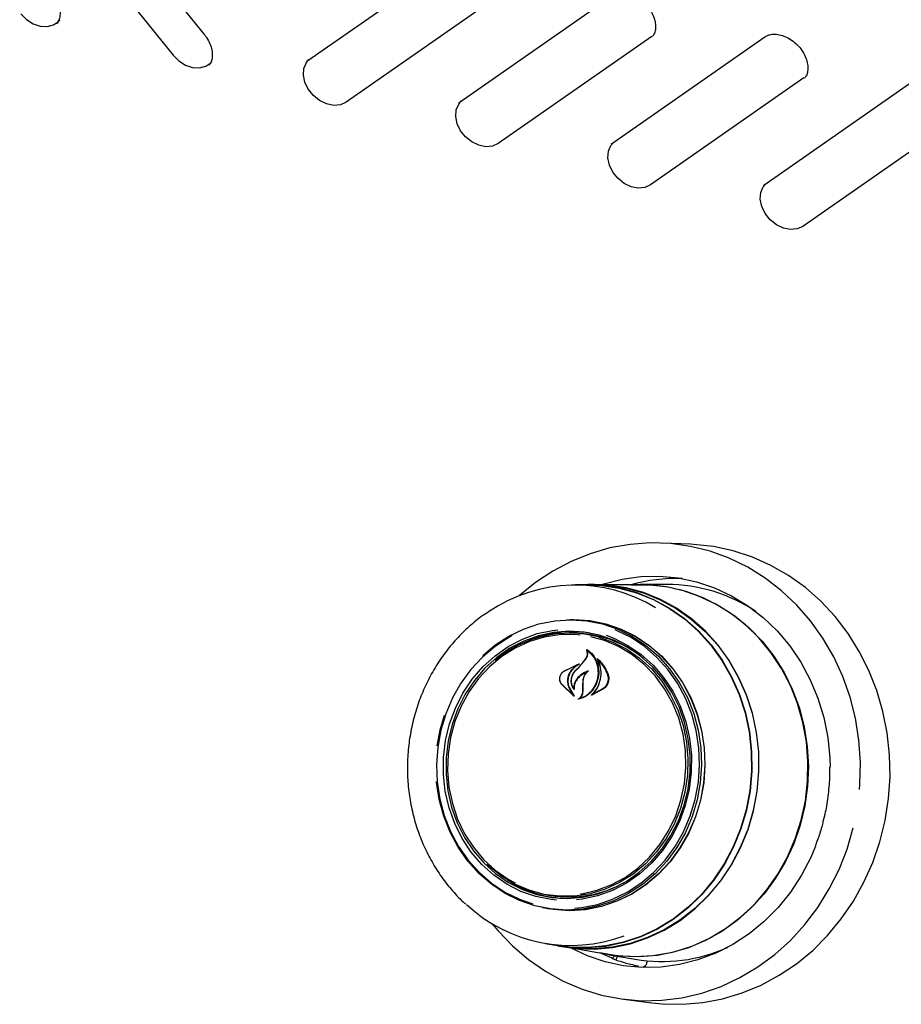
# Model space of a CAD drawing. Header units: inches. Extents: x 35 to 165, y 14 to 115.
# Tile 37 of 48: x 131.91 to 136.29, y 84.91 to 89.81. Entities that reach past the tile are written whole.
import ezdxf

# ---------------------------------------------------------------- set-up
doc = ezdxf.new("R2010")
doc.units = ezdxf.units.IN
doc.header["$LTSCALE"] = 12
doc.header["$MEASUREMENT"] = 0

msp = doc.modelspace()

# ---------------------------------------------------------------- linework, layer by layer
at = {"color": 7, "linetype": 'Continuous', "lineweight": 25}
for p, q in [((132.0645, 90.6783), (132.8267, 89.7324)), ((131.9082, 90.577), (132.6704, 89.6312)), ((133.3358, 89.6021), (134.098, 90.1336)), ((134.2923, 89.9291), (133.5301, 89.3975)), ((134.0927, 89.3964), (134.8548, 89.928)), ((132.0928, 89.7875), (132.095, 89.7905)), ((135.0491, 89.7234), (134.2869, 89.1918)), ((134.8495, 89.1907), (135.6117, 89.7223)), ((133.3338, 89.6006), (133.3358, 89.6021)), ((132.8496, 89.5818), (132.8518, 89.5848)), ((135.806, 89.5177), (135.0438, 88.9861)), ((135.6063, 88.985), (136.3685, 89.5166)), ((134.0906, 89.3949), (134.0927, 89.3964)), ((136.5628, 89.312), (135.8006, 88.7804)), ((134.8474, 89.1892), (134.8495, 89.1907)), ((135.6043, 88.9835), (135.6063, 88.985)), ((135.2422, 87.2006), (135.1002, 87.2065)), ((134.7319, 86.9981), (134.6694, 86.998)), ((134.7647, 86.9999), (134.732, 86.9998)), ((134.992, 86.9987), (134.7644, 86.9983)), ((135.1248, 87.0006), (134.9922, 87.0004)), ((134.6601, 86.8255), (134.6454, 86.8255)), ((134.6552, 86.7589), (134.6382, 86.7588)), ((134.7309, 86.6733), (134.7276, 86.6736)), ((134.703, 86.6075), (134.7237, 86.6343)), ((134.7041, 86.6084), (134.7251, 86.6349)), ((134.7846, 86.6252), (134.7819, 86.6255)), ((134.6116, 86.5687), (134.6763, 86.6012)), ((134.6121, 86.5698), (134.6887, 86.6057)), ((134.6768, 86.5999), (134.6497, 86.5751)), ((134.6689, 86.5699), (134.703, 86.6075)), ((134.6784, 86.6011), (134.6766, 86.6013)), ((134.7072, 86.4989), (134.7081, 86.5233)), ((134.7082, 86.4991), (134.7088, 86.5233)), ((134.6621, 86.4452), (134.5989, 86.5075)), ((134.658, 86.4499), (134.5997, 86.5085)), ((134.6381, 86.4887), (134.6589, 86.451)), ((134.6394, 86.4895), (134.6631, 86.4463)), ((134.6615, 86.4839), (134.6615, 86.4839)), ((134.7068, 86.4696), (134.7072, 86.4989)), ((134.7082, 86.4696), (134.7082, 86.4991)), ((134.8101, 86.4821), (134.7513, 86.4511)), ((134.8086, 86.4833), (134.7572, 86.4548)), ((134.7569, 86.4547), (134.757, 86.4547)), ((133.998, 86.2774), (134.0196, 86.3511)), ((133.9832, 86.1978), (133.998, 86.2774)), ((135.9048, 85.8399), (135.9004, 85.8221)), ((134.5284, 85.4579), (134.5452, 85.4551)), ((134.5243, 85.391), (134.5388, 85.3885)), ((134.5191, 85.2169), (134.5808, 85.2063)), ((134.5805, 85.2046), (134.6128, 85.1991)), ((134.6128, 85.2007), (134.837, 85.1622)), ((134.8533, 85.1432), (134.7912, 85.1698)), ((134.8369, 85.1605), (134.9676, 85.138)), ((134.8533, 85.1432), (134.853, 85.1432)), ((135.0081, 85.1011), (135.0086, 85.101)), ((135.0369, 85.0968), (135.0086, 85.101)), ((135.027, 85.1302), (135.0252, 85.1226)), ((134.9089, 84.9392), (135.0499, 84.9212))]:
    msp.add_line(p, q, dxfattribs=at)
at = {"color": 7, "linetype": 'Continuous', "lineweight": 25, "flags": 128}
for points in [[(131.9135, 89.8369), (131.9419, 89.8086), (131.975, 89.7876), (132.0103, 89.7755), (132.0449, 89.7734), (132.076, 89.7814), (132.101, 89.7989), (132.1069, 89.8056)], [(132.6704, 89.6312), (132.6987, 89.6029), (132.7319, 89.5819), (132.7672, 89.5699), (132.8018, 89.5677), (132.8328, 89.5757), (132.8579, 89.5932), (132.8638, 89.6)], [(133.5301, 89.3975), (133.5018, 89.3846), (133.4686, 89.3817), (133.4333, 89.3888), (133.3987, 89.4055), (133.3676, 89.4304), (133.3426, 89.4615), (133.3256, 89.4962), (133.3181, 89.5318), (133.3206, 89.5653), (133.333, 89.5941), (133.3459, 89.6091)], [(134.2869, 89.1918), (134.2586, 89.179), (134.2254, 89.176), (134.1901, 89.1831), (134.1555, 89.1998), (134.1245, 89.2247), (134.0994, 89.2558), (134.0825, 89.2905), (134.0749, 89.3261), (134.0775, 89.3596), (134.0898, 89.3884), (134.1027, 89.4034)], [(135.0438, 88.9861), (135.0154, 88.9733), (134.9823, 88.9703), (134.947, 88.9774), (134.9124, 88.9941), (134.8813, 89.019), (134.8563, 89.0501), (134.8393, 89.0848), (134.8318, 89.1204), (134.8343, 89.1539), (134.8467, 89.1827), (134.8596, 89.1977)], [(135.8006, 88.7804), (135.7723, 88.7676), (135.7391, 88.7646), (135.7038, 88.7717), (135.6692, 88.7884), (135.6382, 88.8133), (135.6131, 88.8444), (135.5962, 88.8791), (135.5886, 88.9147), (135.5912, 88.9482), (135.6035, 88.977), (135.6164, 88.9921)], [(136.0823, 85.9818), (136.0843, 86.008), (136.0864, 86.118), (136.0787, 86.2275), (136.0614, 86.3355), (136.0347, 86.441), (135.9987, 86.5431), (135.9537, 86.6407), (135.9004, 86.733), (135.839, 86.8191), (135.7702, 86.8983), (135.6947, 86.9696), (135.613, 87.0326), (135.5261, 87.0866), (135.4347, 87.131), (135.3397, 87.1656), (135.2419, 87.1899), (135.1423, 87.2038), (135.0418, 87.2071), (134.9413, 87.1997), (134.8417, 87.1818), (134.7441, 87.1535), (134.6493, 87.1151), (134.5582, 87.0669), (134.4717, 87.0095), (134.3926, 86.9451)], [(135.0499, 84.9212), (135.1031, 84.9159), (135.2031, 84.914), (135.3029, 84.9225), (135.4017, 84.9414), (135.4986, 84.9705), (135.5926, 85.0096), (135.6829, 85.0581), (135.7687, 85.1159), (135.8491, 85.1822), (135.9235, 85.2565), (135.9912, 85.3382), (136.0516, 85.4264), (136.104, 85.5203), (136.1481, 85.6192), (136.1833, 85.7221), (136.2095, 85.8281), (136.2264, 85.9361), (136.2337, 86.0452), (136.2315, 86.1545), (136.2198, 86.2629), (136.1986, 86.3694), (136.1682, 86.473), (136.1288, 86.5729), (136.0808, 86.668), (136.0247, 86.7576), (135.9609, 86.8408), (135.89, 86.9168), (135.8127, 86.9849), (135.7297, 87.0446), (135.6417, 87.0953), (135.5496, 87.1365), (135.4542, 87.1678), (135.3563, 87.189), (135.2569, 87.1999), (135.2422, 87.2006)], [(134.7973, 86.9993), (134.8118, 87.0039), (134.9028, 87.027), (134.9955, 87.0395), (135.0886, 87.0415), (135.1813, 87.0327), (135.2725, 87.0135), (135.3613, 86.9838), (135.4465, 86.9442), (135.5274, 86.895), (135.603, 86.8367), (135.6725, 86.77), (135.7351, 86.6957), (135.7901, 86.6145), (135.837, 86.5273), (135.8753, 86.4351), (135.9044, 86.3388), (135.9241, 86.2397), (135.9342, 86.1387), (135.9356, 86.0924)], [(134.6798, 86.9979), (134.7104, 86.9995), (134.7998, 86.9969), (134.8883, 86.9838), (134.9748, 86.9603), (135.0584, 86.9266), (135.138, 86.8833), (135.2127, 86.8307), (135.2816, 86.7695), (135.344, 86.7004), (135.3991, 86.6242), (135.4462, 86.5419), (135.4848, 86.4543), (135.5145, 86.3626), (135.5348, 86.2677), (135.5456, 86.1708), (135.5468, 86.0731), (135.5383, 85.9756), (135.5201, 85.8796), (135.4927, 85.7861), (135.4561, 85.6962), (135.411, 85.6111), (135.3578, 85.5316), (135.297, 85.4588), (135.2296, 85.3934), (135.1562, 85.3363), (135.0776, 85.2881), (134.9949, 85.2494), (134.909, 85.2206), (134.8209, 85.2021), (134.7316, 85.1941), (134.6422, 85.1966), (134.5537, 85.2097), (134.5294, 85.2153)], [(134.7319, 86.9981), (134.7996, 86.9952), (134.8879, 86.9821), (134.9743, 86.9586), (135.0577, 86.9251), (135.1372, 86.8818), (135.2117, 86.8293), (135.2805, 86.7682), (135.3428, 86.6993), (135.3978, 86.6232), (135.4448, 86.5411), (135.4833, 86.4537), (135.5129, 86.3621), (135.5333, 86.2674), (135.5441, 86.1707), (135.5452, 86.0731), (135.5367, 85.9759), (135.5186, 85.88), (135.4912, 85.7867), (135.4547, 85.697), (135.4097, 85.612), (135.3565, 85.5327), (135.296, 85.46), (135.2286, 85.3947), (135.1553, 85.3377), (135.077, 85.2896), (134.9944, 85.251), (134.9087, 85.2223), (134.8207, 85.2038), (134.7316, 85.1958), (134.6424, 85.1983), (134.5808, 85.2063)], [(135.5554, 85.8761), (135.5736, 85.9725), (135.5821, 86.0703), (135.581, 86.1683), (135.5701, 86.2655), (135.5497, 86.3607), (135.5199, 86.4527), (135.4812, 86.5405), (135.4339, 86.6231), (135.3787, 86.6995), (135.3161, 86.7688), (135.2469, 86.8302), (135.172, 86.883), (135.0921, 86.9265), (135.0083, 86.9602), (134.9215, 86.9838), (134.8328, 86.997), (134.7647, 86.9999)], [(134.9455, 86.9989), (134.9514, 86.9992), (135.0415, 86.9989), (135.131, 86.9881), (135.2188, 86.9669), (135.3038, 86.9357), (135.3852, 86.8947), (135.4621, 86.8444), (135.5334, 86.7854), (135.5985, 86.7183), (135.6567, 86.644), (135.7071, 86.5632), (135.7494, 86.4768), (135.7829, 86.386), (135.8073, 86.2915), (135.8224, 86.1947), (135.828, 86.0964), (135.8239, 85.998), (135.8103, 85.9004), (135.7873, 85.8048), (135.7552, 85.7122), (135.7142, 85.6237), (135.665, 85.5404), (135.6081, 85.4631), (135.544, 85.3927), (135.4735, 85.3301), (135.3975, 85.2759), (135.3167, 85.2308), (135.2322, 85.1952), (135.1448, 85.1696), (135.0555, 85.1542), (134.9654, 85.1493), (134.8755, 85.1549), (134.7912, 85.1698)], [(134.8066, 86.9972), (134.8323, 86.9953), (134.9209, 86.9822), (135.0076, 86.9587), (135.0912, 86.925), (135.1709, 86.8816), (135.2457, 86.8289), (135.3148, 86.7676), (135.3772, 86.6984), (135.4324, 86.6222), (135.4796, 86.5397), (135.5182, 86.4521), (135.5479, 86.3602), (135.5683, 86.2652), (135.5792, 86.1682), (135.5803, 86.0703), (135.5718, 85.9727), (135.5536, 85.8766)], [(134.837, 85.1622), (134.8979, 85.1542), (134.9878, 85.1512), (135.0776, 85.1588), (135.1663, 85.1767), (135.253, 85.2047), (135.3365, 85.2427), (135.416, 85.2901), (135.4906, 85.3463), (135.5594, 85.4108), (135.6217, 85.4829), (135.6767, 85.5616), (135.7238, 85.6462), (135.7625, 85.7356), (135.7923, 85.8289), (135.8129, 85.9249), (135.8242, 86.0227), (135.8258, 86.121), (135.8179, 86.2188), (135.8005, 86.315), (135.7738, 86.4085), (135.7381, 86.4982), (135.6938, 86.583), (135.6415, 86.6622), (135.5817, 86.7346), (135.515, 86.7996), (135.4424, 86.8564), (135.3644, 86.9044), (135.2822, 86.9429), (135.1965, 86.9716)], [(134.2104, 86.6481), (134.2703, 86.6983), (134.3393, 86.7433), (134.4125, 86.7789), (134.489, 86.8047), (134.5677, 86.8203), (134.6474, 86.8255), (134.7269, 86.8201), (134.8051, 86.8043), (134.8808, 86.7783), (134.953, 86.7424), (135.0206, 86.6973), (135.0825, 86.6434), (135.138, 86.5817), (135.1862, 86.5131), (135.2263, 86.4385), (135.2578, 86.359), (135.2803, 86.2757), (135.2934, 86.19), (135.2969, 86.103), (135.2908, 86.016), (135.2752, 85.9303), (135.2502, 85.8472), (135.2163, 85.7678), (135.1739, 85.6932), (135.1237, 85.6247), (135.0664, 85.5632), (135.0028, 85.5095), (134.9339, 85.4645), (134.8607, 85.4289), (134.7842, 85.403), (134.7055, 85.3874), (134.6258, 85.3823), (134.5463, 85.3877), (134.4681, 85.4035), (134.3924, 85.4295), (134.3202, 85.4654), (134.2526, 85.5105), (134.1906, 85.5643), (134.1352, 85.626), (134.087, 85.6947), (134.0469, 85.7693), (134.0153, 85.8488), (133.9929, 85.9321), (133.9798, 86.0178), (133.9794, 86.0214)], [(134.6279, 86.8252), (134.6626, 86.8262), (134.7424, 86.8208), (134.8208, 86.8049), (134.8967, 86.7788), (134.9691, 86.7429), (135.0369, 86.6976), (135.099, 86.6436), (135.1546, 86.5817), (135.2029, 86.5129), (135.2431, 86.4381), (135.2748, 86.3584), (135.2973, 86.2749), (135.3104, 86.1889), (135.314, 86.1017), (135.3078, 86.0145), (135.2921, 85.9286), (135.2671, 85.8452), (135.2331, 85.7656), (135.1906, 85.6909), (135.1403, 85.6221), (135.0828, 85.5604), (135.0191, 85.5066), (134.95, 85.4615), (134.8765, 85.4258), (134.7998, 85.3999), (134.7209, 85.3842), (134.641, 85.3791), (134.5613, 85.3844), (134.5072, 85.3942)], [(134.6601, 86.8255), (134.6621, 86.8255), (134.7417, 86.8201), (134.8201, 86.8043), (134.8959, 86.7782), (134.9682, 86.7423), (135.0359, 86.6971), (135.098, 86.6431), (135.1536, 86.5813), (135.2018, 86.5126), (135.242, 86.4378), (135.2736, 86.3582), (135.2961, 86.2748), (135.3092, 86.1889), (135.3128, 86.1018), (135.3066, 86.0146), (135.291, 85.9288), (135.266, 85.8455), (135.232, 85.7659), (135.1895, 85.6913), (135.1393, 85.6226), (135.0819, 85.561), (135.0182, 85.5072), (134.9491, 85.4622), (134.8758, 85.4264), (134.7991, 85.4006), (134.7203, 85.3849), (134.6405, 85.3798), (134.5608, 85.3852), (134.5388, 85.3885)], [(134.5755, 85.432), (134.5488, 85.4348), (134.4727, 85.45), (134.3992, 85.4754), (134.3293, 85.5108), (134.2641, 85.5556), (134.2048, 85.609), (134.1521, 85.6703), (134.1069, 85.7384), (134.0701, 85.8122), (134.042, 85.8907), (134.0232, 85.9725), (134.014, 86.0564), (134.0146, 86.1411), (134.0248, 86.2252), (134.0445, 86.3074), (134.0736, 86.3864), (134.1113, 86.4609), (134.1573, 86.5298), (134.2107, 86.592), (134.2708, 86.6466), (134.3365, 86.6925), (134.4068, 86.7292), (134.4807, 86.7561), (134.5569, 86.7726), (134.5821, 86.7758)], [(134.7886, 86.7485), (134.7137, 86.7634), (134.6376, 86.768), (134.5614, 86.762), (134.4864, 86.7457), (134.4137, 86.7193), (134.3444, 86.6832), (134.2797, 86.6379), (134.2206, 86.5842), (134.168, 86.523), (134.1228, 86.4551), (134.0856, 86.3817), (134.057, 86.304), (134.0375, 86.223), (134.0275, 86.1402), (134.027, 86.0569), (134.036, 85.9743), (134.0545, 85.8937), (134.0821, 85.8164), (134.1184, 85.7437), (134.1629, 85.6767), (134.2147, 85.6164), (134.2732, 85.5638), (134.3373, 85.5197), (134.4062, 85.4849), (134.4786, 85.4598), (134.5534, 85.4449), (134.6295, 85.4403), (134.7057, 85.4463), (134.7808, 85.4626), (134.8535, 85.489), (134.9227, 85.5251), (134.9874, 85.5704), (135.0465, 85.6241), (135.0991, 85.6853), (135.1444, 85.7532), (135.1816, 85.8266), (135.2101, 85.9043), (135.2296, 85.9853), (135.2397, 86.0681), (135.2402, 86.1514), (135.2311, 86.234), (135.2126, 86.3146), (135.185, 86.3919), (135.1487, 86.4646), (135.1043, 86.5316), (135.0524, 86.5919), (134.9939, 86.6445), (134.9298, 86.6886), (134.861, 86.7234), (134.7886, 86.7485)], [(134.6658, 85.3913), (134.7014, 85.3949), (134.7793, 85.4103), (134.8551, 85.4359), (134.9276, 85.4712), (134.9958, 85.5157), (135.0588, 85.5688), (135.1155, 85.6298), (135.1652, 85.6976), (135.2071, 85.7714), (135.2407, 85.85), (135.2654, 85.9324), (135.2809, 86.0172), (135.287, 86.1033), (135.2835, 86.1894), (135.2705, 86.2743), (135.2483, 86.3567), (135.217, 86.4354), (135.1773, 86.5093), (135.1296, 86.5773), (135.0747, 86.6384), (135.0134, 86.6916), (134.9465, 86.7364), (134.875, 86.7719), (134.8681, 86.7747)], [(134.3554, 86.7463), (134.3388, 86.7372), (134.2706, 86.6926), (134.2076, 86.6395), (134.1509, 86.5786), (134.1012, 86.5107), (134.0593, 86.437), (134.0257, 86.3583), (134.001, 86.276), (133.9855, 86.1912), (133.9794, 86.1051), (133.9829, 86.0189), (133.9959, 85.9341), (134.0181, 85.8517), (134.0494, 85.7729), (134.0891, 85.6991), (134.1368, 85.6311), (134.1917, 85.57), (134.253, 85.5167), (134.3199, 85.472), (134.3914, 85.4365), (134.4579, 85.4131)], [(134.694, 86.7491), (134.6657, 86.7514), (134.5898, 86.7503), (134.5145, 86.7385), (134.441, 86.7164), (134.3706, 86.6842), (134.3043, 86.6425), (134.2434, 86.592), (134.1888, 86.5335), (134.1413, 86.4679), (134.1019, 86.3964), (134.071, 86.3201), (134.0493, 86.2402), (134.0371, 86.1581), (134.0345, 86.0752), (134.0417, 85.9927), (134.0585, 85.9121), (134.0846, 85.8346), (134.1196, 85.7616), (134.163, 85.6942), (134.214, 85.6335), (134.2717, 85.5806), (134.3353, 85.5363), (134.3699, 85.5171)], [(134.783, 86.7396), (134.8558, 86.7143), (134.9249, 86.6789), (134.9892, 86.6341), (135.0476, 86.5807), (135.0991, 86.5193), (135.1429, 86.4512), (135.1783, 86.3774), (135.2047, 86.2991), (135.2216, 86.2176), (135.2289, 86.1343), (135.2263, 86.0504), (135.214, 85.9675), (135.192, 85.8868), (135.1608, 85.8096), (135.121, 85.7373), (135.073, 85.6711), (135.0178, 85.6119), (134.9562, 85.5609), (134.8893, 85.5187), (134.8181, 85.4862), (134.7439, 85.4638), (134.6677, 85.452), (134.591, 85.4509), (134.5149, 85.4605), (134.4407, 85.4806), (134.3696, 85.511), (134.3028, 85.5512), (134.2413, 85.6004), (134.2306, 85.6105)], [(134.8226, 86.7482), (134.8611, 86.7334), (134.931, 86.698), (134.9962, 86.6533), (135.0556, 86.5998), (135.1083, 86.5386), (135.1534, 86.4705), (135.1903, 86.3967), (135.2183, 86.3182), (135.2371, 86.2364), (135.2463, 86.1525), (135.2458, 86.0678), (135.2356, 85.9837), (135.2158, 85.9015), (135.1868, 85.8225), (135.149, 85.748), (135.103, 85.679), (135.0496, 85.6168), (134.9896, 85.5623), (134.9239, 85.5163), (134.8535, 85.4796), (134.7797, 85.4528), (134.7034, 85.4362), (134.6757, 85.4328)], [(134.6957, 85.4628), (134.7018, 85.4637), (134.7763, 85.4807), (134.8484, 85.5079), (134.9169, 85.5449), (134.9806, 85.5911), (135.0385, 85.6457), (135.0896, 85.7079), (135.1332, 85.7766), (135.1684, 85.8507), (135.1947, 85.9289), (135.2117, 86.0101), (135.2191, 86.0927), (135.2168, 86.1756), (135.2048, 86.2573), (135.1833, 86.3366), (135.1527, 86.412), (135.1134, 86.4823), (135.0662, 86.5465), (135.0117, 86.6034), (134.9509, 86.6521), (134.8848, 86.6918), (134.8144, 86.7219), (134.7469, 86.7407)], [(134.6128, 85.1991), (134.6747, 85.191), (134.7644, 85.1885), (134.854, 85.1965), (134.9424, 85.2151), (135.0285, 85.2439), (135.1115, 85.2828), (135.1903, 85.3311), (135.2639, 85.3884), (135.3316, 85.454), (135.3925, 85.5271), (135.4459, 85.6068), (135.4912, 85.6922), (135.5278, 85.7823), (135.5554, 85.8761)], [(135.5536, 85.8766), (135.5261, 85.7829), (135.4895, 85.693), (135.4443, 85.6077), (135.391, 85.5281), (135.3302, 85.4552), (135.2627, 85.3897), (135.1892, 85.3326), (135.1106, 85.2843), (135.0277, 85.2455), (134.9417, 85.2167), (134.8535, 85.1982), (134.7641, 85.1902), (134.6746, 85.1927), (134.637, 85.197)], [(134.2551, 85.3155), (134.2853, 85.2792), (134.3575, 85.2039), (134.4362, 85.1366), (134.5205, 85.0781), (134.6098, 85.0288), (134.7031, 84.9892), (134.7997, 84.9597), (134.8985, 84.9406), (134.9987, 84.932), (135.0993, 84.9341), (135.1994, 84.9467), (135.2981, 84.9698), (135.3944, 85.0032), (135.4875, 85.0466), (135.5764, 85.0995), (135.6604, 85.1614), (135.7386, 85.2318), (135.8104, 85.3101), (135.875, 85.3954), (135.9319, 85.4871), (135.9805, 85.5841), (136.0204, 85.6857), (136.0511, 85.7909)], [(135.8635, 85.6995), (135.8401, 85.6443), (135.7939, 85.5552), (135.7394, 85.4717), (135.6773, 85.3948), (135.6083, 85.3252), (135.5331, 85.2639), (135.4526, 85.2113), (135.3676, 85.1681), (135.2791, 85.1348), (135.1881, 85.1118), (135.0954, 85.0992), (135.0023, 85.0973), (134.9096, 85.106), (134.8184, 85.1253), (134.7296, 85.1549), (134.645, 85.1942)]]:
    msp.add_lwpolyline(points, dxfattribs=at)
at = {"color": 7, "linetype": 'Continuous', "lineweight": 25}
for centre, radius, start, end in [((135.1702, 86.2095), 0.8207, 87.9253, 105.8917), ((134.669, 86.2343), 0.7632, 58.4836, 124.3063), ((134.9935, 86.2255), 0.7732, 74.7811, 90.1116), ((135.1249, 86.2066), 0.794, 56.2471, 90.0114), ((134.657, 86.2024), 0.5631, 81.1208, 113.4076), ((134.6394, 86.1914), 0.5668, 75.3203, 130.4402), ((134.6542, 86.1985), 0.5603, 50.8357, 89.9018), ((141.1424, 80.6089), 8.8003, 137.02111, 137.3547), ((134.6397, 86.0017), 0.5614, 236.8967, 269.2836), ((134.6379, 86.0088), 0.5614, 260.491, 299.4802), ((134.6467, 85.9693), 0.7627, 227.2279, 290.3458), ((135.1005, 85.9234), 0.7966, 260.3984, 294.0518), ((135.1371, 85.9081), 0.818, 250.36, 259.231)]:
    msp.add_arc(centre, radius, start, end, dxfattribs=at)
for points, knots in [([(134.8544, 89.9276), (134.8572, 89.9294), (134.8661, 89.935), (134.8844, 89.9408), (134.9114, 89.9419), (134.9416, 89.9358), (134.9731, 89.922), (135.0027, 89.9014), (135.0285, 89.8754), (135.0489, 89.8458), (135.0626, 89.8147), (135.0691, 89.7842), (135.0682, 89.7568), (135.0624, 89.736), (135.0553, 89.7268), (135.0524, 89.7232)], [0, 0, 0, 0, 0.039496, 0.122318, 0.201563, 0.286112, 0.369261, 0.452007, 0.534591, 0.616982, 0.698956, 0.780536, 0.862124, 0.944956, 1, 1, 1, 1]), ([(132.0699, 89.9381), (132.0735, 89.9334), (132.0843, 89.9192), (132.098, 89.8935), (132.1075, 89.8625), (132.1097, 89.8336), (132.1054, 89.8084), (132.0981, 89.796), (132.0944, 89.7899)], [0, 0, 0, 0, 0.09078, 0.27274, 0.454038, 0.634877, 0.816955, 1, 1, 1, 1]), ([(132.8267, 89.7324), (132.8303, 89.7277), (132.8411, 89.7135), (132.8548, 89.6878), (132.8644, 89.6568), (132.8665, 89.6279), (132.8623, 89.6027), (132.8549, 89.5904), (132.8513, 89.5842)], [0, 0, 0, 0, 0.09078, 0.27274, 0.454038, 0.634877, 0.816955, 1, 1, 1, 1]), ([(135.6112, 89.7219), (135.6141, 89.7237), (135.6229, 89.7293), (135.6412, 89.7351), (135.6682, 89.7362), (135.6985, 89.7301), (135.7299, 89.7163), (135.7595, 89.6957), (135.7854, 89.6698), (135.8058, 89.6401), (135.8194, 89.609), (135.8259, 89.5785), (135.825, 89.5511), (135.8193, 89.5303), (135.8121, 89.5211), (135.8093, 89.5175)], [0, 0, 0, 0, 0.039496, 0.122318, 0.201563, 0.286112, 0.369261, 0.452007, 0.534591, 0.616982, 0.698956, 0.780536, 0.862124, 0.944956, 1, 1, 1, 1]), ([(134.2358, 86.8629), (134.227, 86.8573), (134.1938, 86.8364), (134.1408, 86.792), (134.0779, 86.7304), (134.0212, 86.6617), (133.9711, 86.5873), (133.9282, 86.5078), (133.8929, 86.4241), (133.8656, 86.3369), (133.8466, 86.2473), (133.836, 86.1562), (133.834, 86.0645), (133.8406, 85.9732), (133.8558, 85.8832), (133.8793, 85.7955), (133.911, 85.711), (133.9506, 85.6306), (133.9974, 85.5549), (134.0516, 85.4856), (134.0949, 85.4377), (134.1215, 85.4153), (134.1261, 85.4115)], [0, 0, 0, 0, 0.019359, 0.073068, 0.1268157, 0.1805999, 0.234417, 0.2882626, 0.3421322, 0.3960214, 0.449926, 0.5038423, 0.5577668, 0.6116952, 0.6656236, 0.7195478, 0.7734634, 0.8273652, 0.8812472, 0.9351034, 0.9889277, 1, 1, 1, 1]), ([(134.7237, 86.6343), (134.7257, 86.6382), (134.7296, 86.646), (134.7307, 86.6592), (134.7288, 86.6679), (134.727, 86.6721), (134.7268, 86.6725)], [0, 0, 0, 0, 0.322031, 0.64419, 0.966616, 1, 1, 1, 1]), ([(134.7251, 86.6349), (134.7271, 86.6386), (134.7311, 86.6462), (134.7323, 86.6589), (134.7303, 86.6694), (134.7271, 86.6747), (134.7259, 86.6767)], [0, 0, 0, 0, 0.278319, 0.556603, 0.835284, 1, 1, 1, 1]), ([(134.7259, 86.6767), (134.7259, 86.6768), (134.7258, 86.6769), (134.7258, 86.6772), (134.7258, 86.6775), (134.726, 86.6777), (134.7262, 86.6779), (134.7264, 86.678), (134.7266, 86.678), (134.7268, 86.6779), (134.7269, 86.6779), (134.7269, 86.6779)], [0, 0, 0, 0, 0.122958, 0.245848, 0.370364, 0.495902, 0.620786, 0.743612, 0.86394, 0.982468, 1, 1, 1, 1]), ([(134.7279, 86.6735), (134.7278, 86.6735), (134.7277, 86.6736), (134.7274, 86.6736), (134.7272, 86.6735), (134.727, 86.6734), (134.7268, 86.6732), (134.7268, 86.6729), (134.7268, 86.6727), (134.7268, 86.6725), (134.7268, 86.6725)], [0, 0, 0, 0, 0.125682, 0.251371, 0.377027, 0.503505, 0.631368, 0.760594, 0.890567, 1, 1, 1, 1]), ([(134.7269, 86.6779), (134.7374, 86.6698), (134.7595, 86.6528), (134.7803, 86.6133), (134.7861, 86.5801), (134.7857, 86.562), (134.7857, 86.5598)], [0, 0, 0, 0, 0.296384, 0.623257, 0.953009, 1, 1, 1, 1]), ([(134.7279, 86.6735), (134.7382, 86.6646), (134.7597, 86.6462), (134.7795, 86.6057), (134.7816, 86.575), (134.7826, 86.5598)], [0, 0, 0, 0, 0.321882, 0.666054, 1, 1, 1, 1]), ([(134.7774, 86.632), (134.7774, 86.6321), (134.7773, 86.6323), (134.7773, 86.6325), (134.7774, 86.6328), (134.7775, 86.633), (134.7777, 86.6332), (134.7779, 86.6332), (134.7782, 86.6332), (134.7784, 86.6332), (134.7785, 86.6331), (134.7785, 86.6331)], [0, 0, 0, 0, 0.1174001, 0.2347377, 0.3535774, 0.473635, 0.5935243, 0.7119052, 0.8281337, 0.9425561, 1, 1, 1, 1]), ([(134.7841, 86.4974), (134.7894, 86.5122), (134.7999, 86.5418), (134.7975, 86.5885), (134.7864, 86.6178), (134.7781, 86.631), (134.7774, 86.632)], [0, 0, 0, 0, 0.324347, 0.648697, 0.972588, 1, 1, 1, 1]), ([(134.7785, 86.6331), (134.7927, 86.6184), (134.815, 86.5954), (134.8276, 86.565), (134.8322, 86.5539)], [0, 0, 0, 0, 0.635991, 1, 1, 1, 1]), ([(134.7823, 86.6253), (134.7822, 86.6253), (134.7821, 86.6254), (134.7818, 86.6255), (134.7816, 86.6255), (134.7814, 86.6253), (134.7812, 86.6252), (134.7811, 86.6249), (134.781, 86.6247), (134.7811, 86.6245), (134.7811, 86.6244), (134.7812, 86.6243)], [0, 0, 0, 0, 0.116355, 0.232718, 0.349012, 0.465942, 0.584001, 0.703207, 0.823076, 0.942819, 1, 1, 1, 1]), ([(134.7846, 86.4969), (134.7897, 86.5117), (134.7997, 86.5415), (134.7975, 86.587), (134.7863, 86.6125), (134.7812, 86.6243)], [0, 0, 0, 0, 0.348804, 0.697654, 1, 1, 1, 1]), ([(134.7823, 86.6253), (134.7958, 86.6098), (134.8148, 86.5882), (134.8259, 86.5611), (134.829, 86.5534)], [0, 0, 0, 0, 0.718758, 1, 1, 1, 1]), ([(134.5989, 86.5075), (134.5967, 86.5116), (134.5924, 86.5198), (134.5915, 86.5346), (134.5949, 86.5491), (134.6021, 86.5615), (134.609, 86.5672), (134.6121, 86.5698)], [0, 0, 0, 0, 0.2063167, 0.4125826, 0.6199701, 0.8275691, 1, 1, 1, 1]), ([(134.5997, 86.5085), (134.5975, 86.5124), (134.5933, 86.5203), (134.5922, 86.5346), (134.5952, 86.5485), (134.602, 86.5606), (134.6085, 86.5661), (134.6116, 86.5687)], [0, 0, 0, 0, 0.205659, 0.411397, 0.617777, 0.824282, 1, 1, 1, 1]), ([(134.6497, 86.5751), (134.6445, 86.5675), (134.6378, 86.5577), (134.6342, 86.5464), (134.6334, 86.5438)], [0, 0, 0, 0, 0.7757445, 1, 1, 1, 1]), ([(134.6521, 86.5741), (134.6468, 86.5666), (134.64, 86.5569), (134.6364, 86.5459), (134.6356, 86.5434)], [0, 0, 0, 0, 0.779129, 1, 1, 1, 1]), ([(134.663, 86.479), (134.6595, 86.4843), (134.6521, 86.4957), (134.6482, 86.5174), (134.651, 86.5405), (134.6592, 86.5588), (134.6668, 86.5678), (134.6693, 86.5708)], [0, 0, 0, 0, 0.1990292, 0.4256165, 0.654006, 0.8841002, 1, 1, 1, 1]), ([(134.661, 86.4842), (134.658, 86.4897), (134.6515, 86.5016), (134.6491, 86.5233), (134.6533, 86.5457), (134.6615, 86.5612), (134.6677, 86.5684), (134.6689, 86.5699)], [0, 0, 0, 0, 0.211272, 0.452056, 0.6939, 0.936584, 1, 1, 1, 1]), ([(134.6891, 86.6043), (134.68, 86.5987), (134.6664, 86.5903), (134.6556, 86.5781), (134.6521, 86.5741)], [0, 0, 0, 0, 0.666173, 1, 1, 1, 1]), ([(134.6768, 86.5999), (134.6769, 86.6), (134.677, 86.6001), (134.6771, 86.6003), (134.6772, 86.6005), (134.6772, 86.6008), (134.6771, 86.601), (134.6769, 86.6012), (134.6767, 86.6013), (134.6765, 86.6013), (134.6764, 86.6013), (134.6763, 86.6012)], [0, 0, 0, 0, 0.118329, 0.236631, 0.355578, 0.474929, 0.59401, 0.712266, 0.829512, 0.946013, 1, 1, 1, 1]), ([(134.7327, 86.5708), (134.7213, 86.5656), (134.7006, 86.5563), (134.6846, 86.5394), (134.6775, 86.5318)], [0, 0, 0, 0, 0.554435, 1, 1, 1, 1]), ([(134.7274, 86.5664), (134.7159, 86.5605), (134.6981, 86.5512), (134.6842, 86.5361), (134.6792, 86.5308)], [0, 0, 0, 0, 0.641489, 1, 1, 1, 1]), ([(134.6887, 86.6057), (134.6888, 86.6057), (134.6889, 86.6057), (134.6891, 86.6056), (134.6893, 86.6055), (134.6894, 86.6053), (134.6895, 86.6051), (134.6895, 86.6048), (134.6894, 86.6046), (134.6892, 86.6044), (134.6891, 86.6043), (134.6891, 86.6043)], [0, 0, 0, 0, 0.113231, 0.226474, 0.339585, 0.453555, 0.569121, 0.686353, 0.8046, 0.922734, 1, 1, 1, 1]), ([(134.7081, 86.5233), (134.7095, 86.5303), (134.7123, 86.5445), (134.7212, 86.5581), (134.7271, 86.5642), (134.728, 86.5652)], [0, 0, 0, 0, 0.456278, 0.9125348, 1, 1, 1, 1]), ([(134.7088, 86.5233), (134.7101, 86.5301), (134.7125, 86.5439), (134.7223, 86.5596), (134.7304, 86.5668), (134.7333, 86.5695)], [0, 0, 0, 0, 0.3877038, 0.7755086, 1, 1, 1, 1]), ([(134.7327, 86.5708), (134.7328, 86.5708), (134.733, 86.5708), (134.7332, 86.5708), (134.7334, 86.5707), (134.7335, 86.5705), (134.7336, 86.5702), (134.7336, 86.57), (134.7335, 86.5697), (134.7334, 86.5696), (134.7333, 86.5695), (134.7333, 86.5695)], [0, 0, 0, 0, 0.119189, 0.238395, 0.35727, 0.476272, 0.595953, 0.716576, 0.837999, 0.959726, 1, 1, 1, 1]), ([(134.6334, 86.5438), (134.6319, 86.5357), (134.6287, 86.5196), (134.6326, 86.5006), (134.637, 86.4911), (134.6381, 86.4887)], [0, 0, 0, 0, 0.4270579, 0.8542564, 1, 1, 1, 1]), ([(134.6356, 86.5434), (134.6339, 86.5355), (134.6306, 86.5196), (134.6342, 86.5011), (134.6384, 86.4918), (134.6394, 86.4895)], [0, 0, 0, 0, 0.4290952, 0.8582588, 1, 1, 1, 1]), ([(134.6775, 86.5318), (134.6736, 86.5261), (134.6658, 86.5147), (134.662, 86.4977), (134.6622, 86.4878), (134.6623, 86.4848)], [0, 0, 0, 0, 0.407828, 0.815767, 1, 1, 1, 1]), ([(134.6792, 86.5308), (134.6753, 86.5252), (134.6675, 86.5141), (134.663, 86.4957), (134.6639, 86.4843), (134.6642, 86.4796)], [0, 0, 0, 0, 0.368991, 0.737957, 1, 1, 1, 1]), ([(134.7826, 86.5598), (134.7811, 86.5449), (134.7791, 86.5247), (134.7709, 86.5061), (134.7688, 86.5012)], [0, 0, 0, 0, 0.736127, 1, 1, 1, 1]), ([(134.7857, 86.5598), (134.7839, 86.5446), (134.7815, 86.5242), (134.7729, 86.5054), (134.7707, 86.5005)], [0, 0, 0, 0, 0.73988, 1, 1, 1, 1]), ([(134.829, 86.5534), (134.8307, 86.5472), (134.834, 86.5349), (134.8311, 86.5151), (134.8229, 86.4967), (134.8134, 86.4878), (134.8086, 86.4833)], [0, 0, 0, 0, 0.249256, 0.498559, 0.748955, 1, 1, 1, 1]), ([(134.8322, 86.5539), (134.8339, 86.5475), (134.8371, 86.5348), (134.8338, 86.5145), (134.825, 86.4957), (134.8151, 86.4866), (134.8101, 86.4821)], [0, 0, 0, 0, 0.249695, 0.499307, 0.750821, 1, 1, 1, 1]), ([(134.661, 86.4842), (134.6611, 86.4841), (134.6612, 86.484), (134.6614, 86.4839), (134.6616, 86.4839), (134.6618, 86.484), (134.662, 86.4841), (134.6622, 86.4843), (134.6623, 86.4846), (134.6623, 86.4847), (134.6623, 86.4848)], [0, 0, 0, 0, 0.128671, 0.257359, 0.385695, 0.513899, 0.642393, 0.771469, 0.901171, 1, 1, 1, 1]), ([(134.6642, 86.4796), (134.6642, 86.4796), (134.6643, 86.4794), (134.6642, 86.4791), (134.664, 86.4789), (134.6638, 86.4788), (134.6636, 86.4787), (134.6633, 86.4787), (134.6631, 86.4788), (134.6631, 86.4789), (134.663, 86.479)], [0, 0, 0, 0, 0.130327, 0.260648, 0.391015, 0.52077, 0.649482, 0.777186, 0.904362, 1, 1, 1, 1]), ([(134.6846, 86.4316), (134.6871, 86.4334), (134.6935, 86.4379), (134.7015, 86.4484), (134.7059, 86.46), (134.7066, 86.4672), (134.7068, 86.4696)], [0, 0, 0, 0, 0.205998, 0.524653, 0.8451, 1, 1, 1, 1]), ([(134.7707, 86.5005), (134.7634, 86.4884), (134.7488, 86.4643), (134.7174, 86.4404), (134.6949, 86.4334), (134.685, 86.4303)], [0, 0, 0, 0, 0.359986, 0.720088, 1, 1, 1, 1]), ([(134.6919, 86.4348), (134.6945, 86.4376), (134.7007, 86.4438), (134.7066, 86.4561), (134.7077, 86.4654), (134.7082, 86.4696)], [0, 0, 0, 0, 0.292797, 0.676008, 1, 1, 1, 1]), ([(134.7688, 86.5012), (134.7618, 86.4893), (134.7478, 86.4654), (134.7193, 86.4435), (134.6997, 86.4362), (134.6924, 86.4336)], [0, 0, 0, 0, 0.384901, 0.76993, 1, 1, 1, 1]), ([(134.7507, 86.4524), (134.7596, 86.4614), (134.7728, 86.4749), (134.7813, 86.4918), (134.7841, 86.4974)], [0, 0, 0, 0, 0.670266, 1, 1, 1, 1]), ([(134.7566, 86.456), (134.7649, 86.4656), (134.7759, 86.4782), (134.783, 86.4933), (134.7846, 86.4969)], [0, 0, 0, 0, 0.76638, 1, 1, 1, 1]), ([(134.6631, 86.4463), (134.6631, 86.4462), (134.6632, 86.4461), (134.6632, 86.4458), (134.6631, 86.4456), (134.663, 86.4453), (134.6628, 86.4452), (134.6626, 86.4451), (134.6623, 86.4451), (134.6622, 86.4452), (134.6621, 86.4452)], [0, 0, 0, 0, 0.125303, 0.250585, 0.376363, 0.502348, 0.627958, 0.752778, 0.876747, 1, 1, 1, 1]), ([(134.685, 86.4303), (134.6849, 86.4303), (134.6848, 86.4302), (134.6845, 86.4303), (134.6844, 86.4305), (134.6842, 86.4307), (134.6842, 86.4309), (134.6842, 86.4312), (134.6843, 86.4314), (134.6845, 86.4316), (134.6846, 86.4316), (134.6846, 86.4316)], [0, 0, 0, 0, 0.11853, 0.237069, 0.355476, 0.47419, 0.593593, 0.71377, 0.83447, 0.955209, 1, 1, 1, 1]), ([(134.7513, 86.4511), (134.7512, 86.4511), (134.751, 86.4511), (134.7508, 86.4511), (134.7506, 86.4513), (134.7505, 86.4515), (134.7504, 86.4517), (134.7504, 86.452), (134.7505, 86.4522), (134.7506, 86.4523), (134.7507, 86.4524)], [0, 0, 0, 0, 0.122784, 0.245592, 0.367887, 0.490065, 0.612785, 0.736474, 0.861145, 1, 1, 1, 1]), ([(134.7566, 86.456), (134.7565, 86.4559), (134.7564, 86.4558), (134.7563, 86.4556), (134.7563, 86.4553), (134.7564, 86.4551), (134.7565, 86.4549), (134.7567, 86.4547), (134.757, 86.4547), (134.7571, 86.4547), (134.7572, 86.4548)], [0, 0, 0, 0, 0.12555, 0.251096, 0.376667, 0.501883, 0.626495, 0.750523, 0.874242, 1, 1, 1, 1]), ([(135.9334, 86.0926), (135.9334, 86.0749), (135.9335, 86.0423), (135.9311, 86.0097), (135.9299, 85.9948)], [0, 0, 0, 0, 0.54063, 1, 1, 1, 1]), ([(135.9299, 85.9948), (135.9263, 85.9625), (135.9212, 85.917), (135.9114, 85.8656), (135.9065, 85.8464), (135.9048, 85.8399)], [0, 0, 0, 0, 0.620407, 0.8723, 1, 1, 1, 1]), ([(135.9004, 85.8221), (135.8983, 85.8133), (135.8908, 85.7824), (135.8778, 85.7413), (135.8652, 85.7099), (135.8609, 85.6995)], [0, 0, 0, 0, 0.210193, 0.736807, 1, 1, 1, 1]), ([(134.8533, 85.1432), (134.8542, 85.1435), (134.8561, 85.144), (134.8593, 85.148), (134.8618, 85.1523), (134.8629, 85.1553), (134.8631, 85.156)], [0, 0, 0, 0, 0.3042833, 0.6085063, 0.9141045, 1, 1, 1, 1]), ([(134.8777, 85.1535), (134.8766, 85.1492), (134.8749, 85.1426), (134.8724, 85.1371), (134.8715, 85.1352)], [0, 0, 0, 0, 0.652593, 1, 1, 1, 1]), ([(134.8622, 85.1377), (134.8604, 85.1384), (134.8569, 85.1397), (134.8534, 85.1414), (134.8516, 85.1426), (134.8519, 85.1432), (134.8527, 85.1432), (134.853, 85.1432)], [0, 0, 0, 0, 0.228142, 0.456281, 0.684401, 0.911939, 1, 1, 1, 1]), ([(135.0252, 85.1226), (135.0245, 85.12), (135.023, 85.115), (135.0194, 85.1083), (135.0153, 85.1035), (135.0115, 85.1012), (135.0094, 85.1011), (135.0086, 85.101)], [0, 0, 0, 0, 0.216746, 0.433452, 0.651036, 0.868855, 1, 1, 1, 1])]:
    msp.add_open_spline(points, degree=3, knots=knots, dxfattribs=at)

doc.saveas('drawing.dxf')
